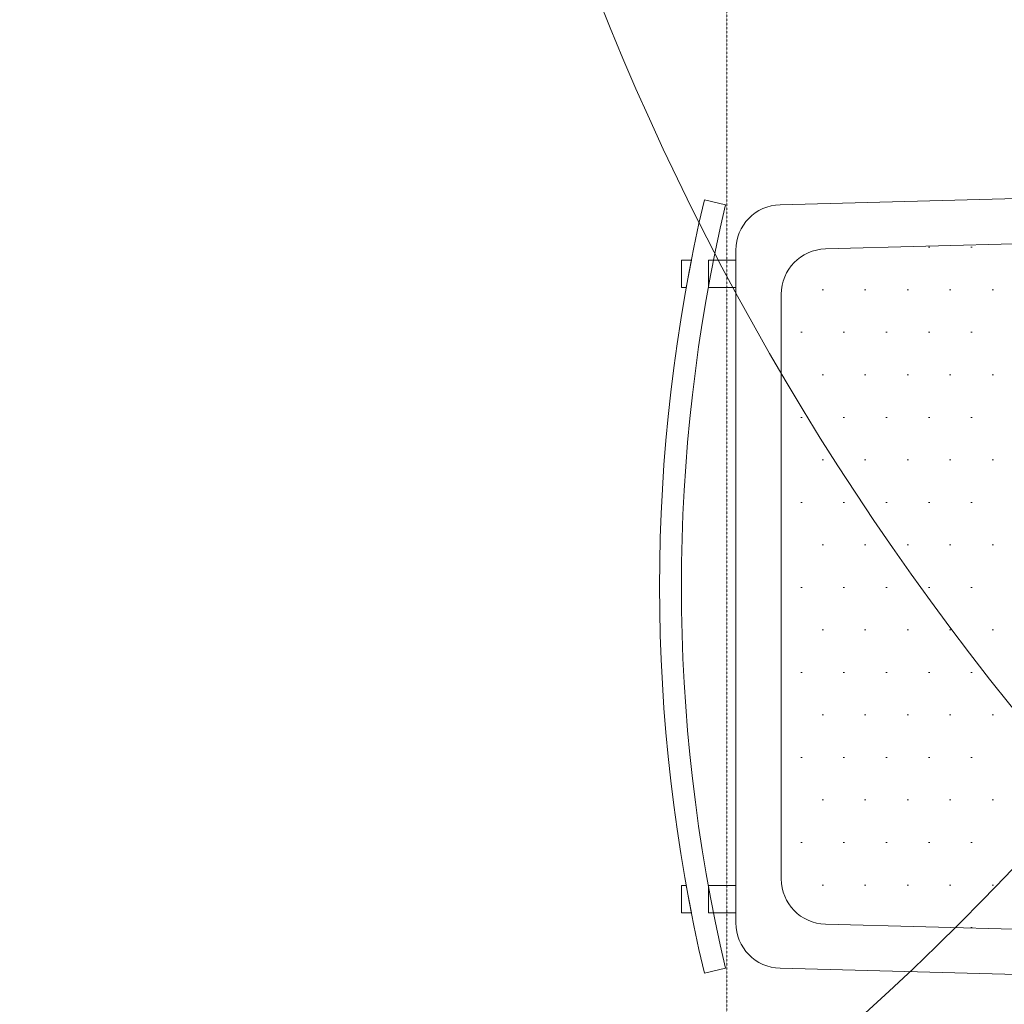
# Model space of a CAD drawing. Header units: millimetres. Extents: x -226731 to 126254, y -16359 to 60195.
# Tile 13 of 256: x -161927 to -161384, y 10856 to 11399. Entities that reach past the tile are written whole.
import ezdxf

# ---------------------------------------------------------------- set-up
doc = ezdxf.new("R2010")
doc.units = ezdxf.units.MM
doc.header["$LTSCALE"] = 0.1
doc.header["$MEASUREMENT"] = 0
doc.linetypes.add('HIDDEN', pattern=[0.375, 0.25, -0.125])
doc.layers.get('0').update_dxf_attribs({"lineweight": 5})
for name, color, linetype, lineweight in [('0_CCE_ FF_SIDE WALL SPRINKLER', 6, 'Continuous', 0), ('3_Hatch', 8, 'Continuous', 0), ('FURNITURE', 36, 'Continuous', 9), ('SPRINKLER COVERAGE AREA', 1, 'Continuous', 9)]:
    doc.layers.add(name, color=color, linetype=linetype, lineweight=lineweight)
doc.layers.add('Door', color=5, linetype='Continuous')
doc.layers.add('FIRE FIGHTING SERVICES', color=5, linetype='Continuous')

# ---------------------------------------------------------------- blocks, each defined once
blk = doc.blocks.new('A$C9d481201')
at = {"layer": '3_Hatch', "color": 8, "linetype": 'HIDDEN', "elevation": -261.06}
blk.add_lwpolyline([(936.52, -1160.5), (936.52, 1172.53)], dxfattribs=at)
at = {"layer": '3_Hatch', "color": 8, "linetype": 'HIDDEN'}
blk.add_arc((936.52, 6.01, -261.06), 1166.51, 180.02564, 269.99999, dxfattribs=at)
blk = doc.blocks.new('A$Cd41b3340')
h = blk.add_hatch()
h.set_pattern_fill('DOTS', color=8, scale=375, angle=270)
h.paths.add_polyline_path([(-470, -325, 0.421994), (-494.99, -350.66), (-486.12, -685.66, 0.406475), (-461.13, -709.99), (-138.86, -709.99, 0.406487), (-113.87, -685.66), (-105.01, -350.66, 0.421983), (-130, -325)])
h.paths.add_polyline_path([(-461.13, 709.99, 0.406475), (-486.12, 685.66), (-494.99, 350.66, 0.421994), (-470, 325), (-130, 325, 0.421983), (-105.01, 350.66), (-113.87, 685.66, 0.406487), (-138.86, 709.99)])
at = {"color": 8}
for p, q in [((-138.86, 709.99), (-461.13, 709.99)), ((-486.12, 685.66), (-494.99, 350.66)), ((-105.01, 350.66), (-113.87, 685.66))]:
    blk.add_line(p, q, dxfattribs=at)
for points in [[(-479.87, 759.51), (-479.87, 764.99), (-464.87, 764.99), (-464.87, 762.33), (-479.87, 759.51)], [(-120.12, 759.51), (-120.12, 764.99), (-135.12, 764.99), (-135.12, 762.33), (-120.12, 759.51)], [(-510.46, 740.66), (-513.2, 752.34)], [(-479.87, 734.99), (-479.87, 749.99), (-464.87, 749.99), (-464.87, 734.99), (-479.87, 734.99)], [(-120.13, 734.99), (-120.13, 749.99), (-135.13, 749.99), (-135.13, 734.99), (-120.13, 734.99)], [(-89.52, 740.66), (-86.78, 752.34)]]:
    blk.add_lwpolyline(points, dxfattribs=at)
blk.add_lwpolyline([(-510.46, 710.66), (-520.67, 325.66, 0.421994), (-495.67, 300), (-104.33, 300, 0.421983), (-79.33, 325.66), (-89.52, 710.66, 0.406487), (-114.51, 734.99), (-485.47, 734.99, 0.406475)], format="xyb", close=True, dxfattribs=at)
for centre, radius, start, end in [((-299.99, -157.24), 934.23, 76.8076, 103.19213), ((-299.99, -157.24), 922.23, 76.8076, 103.19213), ((-461.13, 684.99), 25, 90, 178.4821), ((-138.86, 684.99), 25, 1.5156, 90)]:
    blk.add_arc(centre, radius, start, end, dxfattribs=at)
blk = doc.blocks.new('A$C2AD535C3')
at = {"layer": 'SPRINKLER COVERAGE AREA', "color": 1}
blk.add_circle((0, 0), 2500, dxfattribs=at)
blk = doc.blocks.new('G$C3584CA52')
at = {"layer": '0_CCE_ FF_SIDE WALL SPRINKLER', "color": 240, "xscale": -0.6, "yscale": 0.6, "zscale": 0.6}
for p in [(548.83, -9259), (2806.02, -9259)]:
    blk.add_blockref('A$C2AD535C3', p, dxfattribs=at)

msp = doc.modelspace()

# ---------------------------------------------------------------- block references
at = {"layer": 'Door', "color": 8, "xscale": -1, "rotation": 180}
msp.add_blockref('A$C9d481201', (-162473.74, 10639.91, -0.01), dxfattribs=at)
at = {"layer": 'FIRE FIGHTING SERVICES'}
msp.add_blockref('G$C3584CA52', (-163018.33, 21220.5), dxfattribs=at)
at = {"layer": 'FURNITURE', "color": 8, "rotation": 90.00000000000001}
msp.add_blockref('A$Cd41b3340', (-160797.2, 11386.43), dxfattribs=at)

doc.saveas('drawing.dxf')
